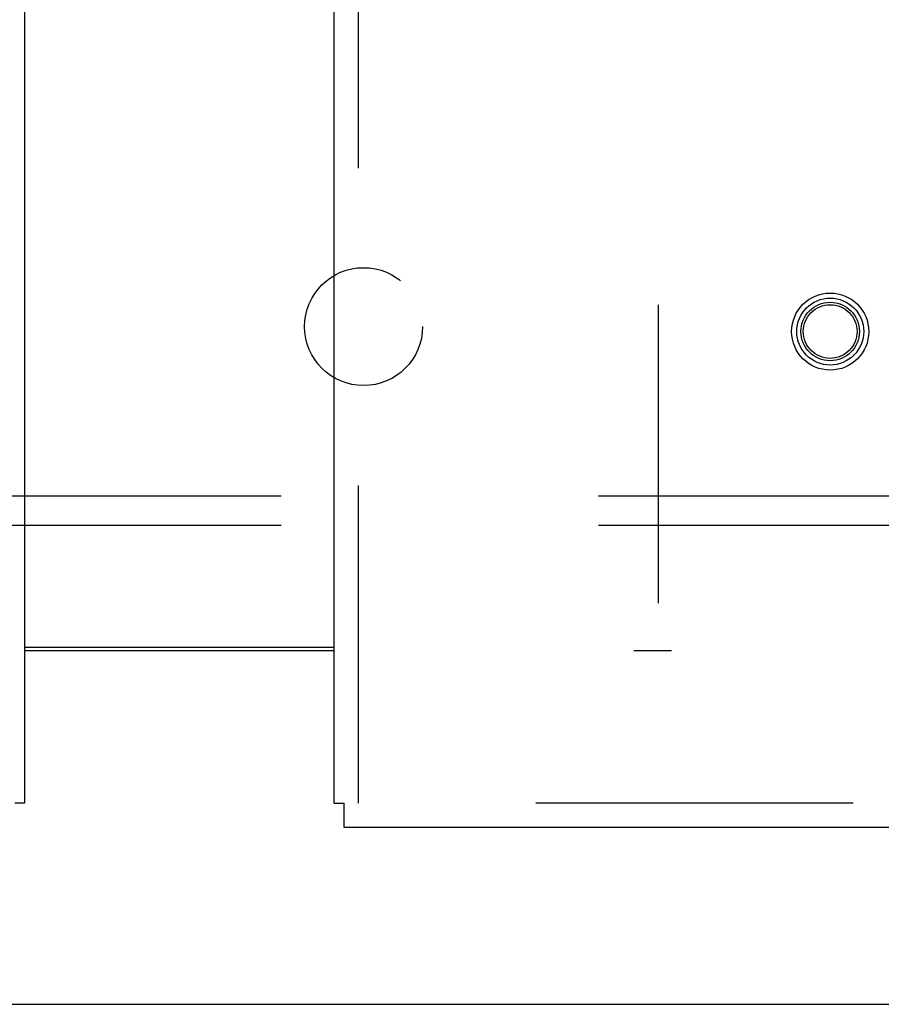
# Model space of a CAD drawing. Header units: inches. Extents: x 0 to 245, y 0 to 158.
# Tile 11 of 159: x 74.07 to 77.73, y 41.7 to 45.88. Entities that reach past the tile are written whole.
import ezdxf

# ---------------------------------------------------------------- set-up
doc = ezdxf.new("R2010")
doc.units = ezdxf.units.IN
doc.header["$LTSCALE"] = 13.466196
doc.header["$MEASUREMENT"] = 0
doc.linetypes.add('HIDDEN', pattern=[0.2, 0.1, -0.1])
doc.layers.get('0').update_dxf_attribs({"linetype": 'CONTINUOUS'})
for name, color, linetype in [('DEFAULT_2', 8, 'HIDDEN'), ('MAIN_OR_RIGHT_DOOR_ASSEMBLY', 7, 'CONTINUOUS'), ('SECONDARY_OR_LEFT_DOOR_ASSEMBLY', 7, 'CONTINUOUS'), ('SUBPANEL', 7, 'CONTINUOUS')]:
    doc.layers.add(name, color=color, linetype=linetype)

msp = doc.modelspace()

# ---------------------------------------------------------------- linework, layer by layer
at = {"color": 3, "linetype": 'Continuous'}
msp.add_line((74.093, 43.2184), (75.4055, 43.2184), dxfattribs=at)
at = {"color": 7, "linetype": 'Continuous'}
for p, q in [((75.4055, 43.2034), (74.093, 43.2034)), ((39.2075, 41.7034), (112.1035, 41.7034))]:
    msp.add_line(p, q, dxfattribs=at)
at = {"layer": 'DEFAULT_2', "color": 8, "linetype": 'HIDDEN'}
for p, q in [((76.7805, 112.0019), (76.7805, 43.4049)), ((109.1555, 43.2034), (76.6765, 43.2034))]:
    msp.add_line(p, q, dxfattribs=at)
at = {"layer": 'MAIN_OR_RIGHT_DOOR_ASSEMBLY', "color": 8, "linetype": 'HIDDEN'}
for p, q in [((75.5095, 42.5574), (75.5095, 47.1084)), ((109.926, 42.5574), (75.4475, 42.5574))]:
    msp.add_line(p, q, dxfattribs=at)
at = {"layer": 'MAIN_OR_RIGHT_DOOR_ASSEMBLY', "color": 3, "linetype": 'Continuous'}
for p, q in [((75.4055, 42.5574), (75.4055, 46.9534)), ((109.926, 42.4534), (75.4475, 42.4534))]:
    msp.add_line(p, q, dxfattribs=at)
at = {"layer": 'MAIN_OR_RIGHT_DOOR_ASSEMBLY', "color": 7, "linetype": 'Continuous'}
for p in [(75.4055, 42.5574), (75.4475, 42.4534)]:
    msp.add_line(p, (75.4475, 42.5574), dxfattribs=at)
at = {"layer": 'MAIN_OR_RIGHT_DOOR_ASSEMBLY', "color": 8, "linetype": 'HIDDEN'}
for radius in [0.1635, 0.142, 0.124, 0.114]:
    msp.add_circle((77.5095, 44.5574), radius, dxfattribs=at)
at = {"layer": 'SECONDARY_OR_LEFT_DOOR_ASSEMBLY', "color": 3, "linetype": 'Continuous'}
msp.add_line((74.093, 112.8494), (74.093, 42.5574), dxfattribs=at)
at = {"layer": 'SECONDARY_OR_LEFT_DOOR_ASSEMBLY', "color": 7, "linetype": 'Continuous'}
msp.add_line((74.093, 42.5574), (74.051, 42.5574), dxfattribs=at)
at = {"layer": 'SUBPANEL', "color": 8, "linetype": 'HIDDEN'}
for p, q in [((107.4992, 43.8597), (43.5617, 43.8597)), ((107.4992, 43.7347), (43.5617, 43.7347))]:
    msp.add_line(p, q, dxfattribs=at)
msp.add_circle((75.5305, 44.5784), 0.25, dxfattribs=at)

doc.saveas('drawing.dxf')
